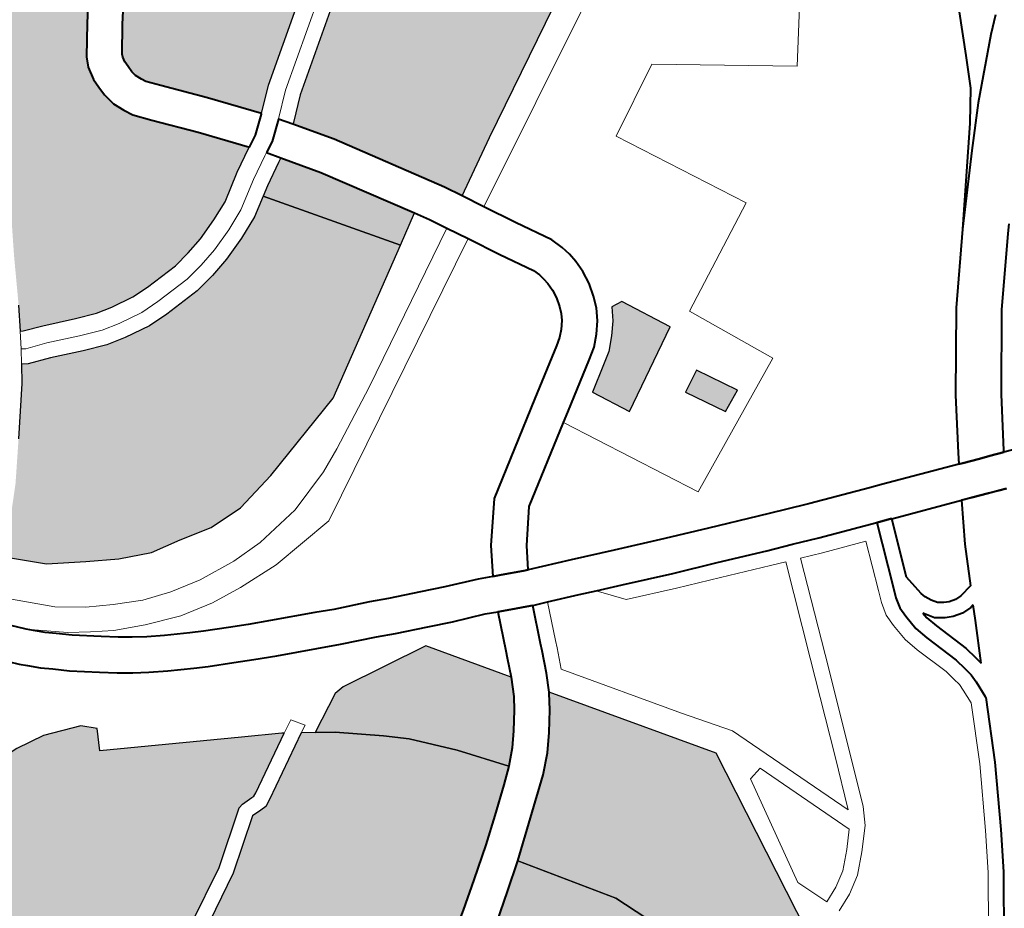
# Model space of a CAD drawing. Header units: metres. Extents: x 149090 to 149776, y 485756 to 486362.
# Tile 44 of 82: x 149594 to 149604, y 486310 to 486319. Entities that reach past the tile are written whole.
import ezdxf

# ---------------------------------------------------------------- set-up
doc = ezdxf.new("R2010")
doc.units = ezdxf.units.M
doc.header["$MEASUREMENT"] = 0
for name, color, linetype, lineweight in [('WVB-alg-onderhoek', 7, 'Continuous', 30), ('WVB-pen-brm-dik 018', 6, 'Continuous', 13), ('WVB-pen-dik 035', 1, 'Continuous', 40), ('WVB-raster-20%', 254, 'Continuous', 30), ('WVB-raster-60%', 253, 'Continuous', 30)]:
    doc.layers.add(name, color=color, linetype=linetype, lineweight=lineweight)

# ---------------------------------------------------------------- blocks, each defined once
blk = doc.blocks.new('INZET')
at = {"layer": 'WVB-raster-20%'}
for points in [[(-0.057309, -0.054669), (-0.057655, -0.054661), (-0.058107, -0.05459), (-0.05842, -0.054512), (-0.058821, -0.054359), (-0.059425, -0.054103), (-0.059799, -0.053967), (-0.059849, -0.053934), (-0.059581, -0.053501), (-0.059101, -0.052666), (-0.058554, -0.051764), (-0.057861, -0.050634), (-0.057589, -0.050174), (-0.057153, -0.0495), (-0.056799, -0.048973), (-0.056074, -0.047995), (-0.055677, -0.047504), (-0.054386, -0.048588), (-0.05529, -0.049749), (-0.055678, -0.050282), (-0.055768, -0.05047), (-0.055821, -0.050725), (-0.055821, -0.050907), (-0.055821, -0.051096), (-0.055777, -0.051338), (-0.055683, -0.051559), (-0.055592, -0.051734), (-0.055348, -0.052035), (-0.054738, -0.052754), (-0.054085, -0.053574), (-0.054102, -0.053583), (-0.054565, -0.053841), (-0.055095, -0.054176), (-0.055482, -0.054342), (-0.055907, -0.054494), (-0.056264, -0.054581), (-0.056619, -0.054644)], [(-0.05831, -0.059268), (-0.059007, -0.059249), (-0.059645, -0.059094), (-0.060245, -0.058978), (-0.060845, -0.058707), (-0.061406, -0.058378), (-0.062064, -0.057972), (-0.062655, -0.05738), (-0.062153, -0.056861), (-0.061648, -0.056327), (-0.061095, -0.055646), (-0.060417, -0.054795), (-0.060202, -0.05448), (-0.060092, -0.054552), (-0.059663, -0.054708), (-0.059063, -0.054963), (-0.058615, -0.055133), (-0.058237, -0.055228), (-0.057714, -0.05531), (-0.057304, -0.05532), (-0.05655, -0.055292), (-0.05613, -0.055218), (-0.055719, -0.055117), (-0.055244, -0.054947), (-0.054792, -0.054753), (-0.054422, -0.05452), (-0.052771, -0.056859), (-0.055582, -0.058552), (-0.057459, -0.059094)], [(-0.049434, -0.063215), (-0.049854, -0.062447), (-0.049432, -0.062217), (-0.049, -0.063008)], [(-0.060863, -0.069272), (-0.061885, -0.068047), (-0.063908, -0.066179), (-0.064194, -0.065944), (-0.062567, -0.065052), (-0.061607, -0.06435), (-0.061411, -0.06435), (-0.06129, -0.06435), (-0.061152, -0.064281), (-0.059884, -0.063569), (-0.05966, -0.06372), (-0.059332, -0.06394), (-0.058597, -0.064549), (-0.058222, -0.064889), (-0.057579, -0.065613), (-0.056932, -0.066453), (-0.05722, -0.0667), (-0.057714, -0.067084), (-0.058188, -0.067454), (-0.058776, -0.067883), (-0.05929, -0.068248), (-0.059943, -0.068687), (-0.060718, -0.069184)], [(-0.05857, -0.074544), (-0.059032, -0.073172), (-0.059458, -0.072184), (-0.059808, -0.071472), (-0.060377, -0.070476), (-0.060714, -0.069999), (-0.060456, -0.069844), (-0.060348, -0.069779), (-0.059559, -0.069272), (-0.058893, -0.068824), (-0.058367, -0.068452), (-0.057858, -0.068079), (-0.056703, -0.069784), (-0.055396, -0.073106), (-0.055549, -0.073174), (-0.058112, -0.074323), (-0.058298, -0.074413)]]:
    blk.add_hatch(color=256, dxfattribs=at).paths.add_polyline_path(points)
at = {"layer": 'WVB-raster-20%', "extrusion": (0, 0, -1)}
for points in [[(0.05351, -0.053173), (0.053076, -0.052796), (0.050895, -0.051261), (0.050109, -0.050719), (0.052235, -0.047695), (0.052237, -0.047696), (0.053588, -0.048702), (0.054731, -0.05017), (0.055075, -0.050642), (0.0551, -0.050695), (0.055121, -0.050796), (0.055121, -0.050907), (0.055121, -0.051033), (0.055102, -0.051136), (0.055049, -0.051261), (0.055004, -0.051348), (0.054809, -0.051587), (0.054197, -0.052309)], [(0.05122, -0.056769), (0.050119, -0.056139), (0.045104, -0.053387), (0.043779, -0.052657), (0.043632, -0.052569), (0.043645, -0.052293), (0.044174, -0.051541), (0.046115, -0.048777), (0.04621, -0.048647), (0.049447, -0.051052), (0.050523, -0.051794), (0.052675, -0.053309), (0.053101, -0.053679), (0.053128, -0.053701), (0.052637, -0.054409), (0.051405, -0.056427)], [(0.064962, -0.065702), (0.064544, -0.064967), (0.063808, -0.06539), (0.062728, -0.064798), (0.061731, -0.06407), (0.061634, -0.06405), (0.061411, -0.06405), (0.061361, -0.06405), (0.061293, -0.064016), (0.060163, -0.063382), (0.060204, -0.063354), (0.060893, -0.062964), (0.063321, -0.061578), (0.063114, -0.061187), (0.063344, -0.060958), (0.064055, -0.060694), (0.064629, -0.060602), (0.064974, -0.06059), (0.065548, -0.06059), (0.066645, -0.060773), (0.067026, -0.061041), (0.067676, -0.061433), (0.068147, -0.061705), (0.067533, -0.062714), (0.067224, -0.063172), (0.066889, -0.063575), (0.066434, -0.06417), (0.065798, -0.064888), (0.065083, -0.065603)]]:
    blk.add_hatch(color=256, dxfattribs=at).paths.add_polyline_path(points)
at = {"layer": 'WVB-raster-60%'}
for points in [[(-0.052771, -0.056859), (-0.054422, -0.05452), (-0.054233, -0.054401), (-0.053791, -0.054153), (-0.0537, -0.054105), (-0.053224, -0.054791), (-0.052179, -0.056503)], [(-0.050978, -0.062125), (-0.05135, -0.061395), (-0.050862, -0.061082), (-0.050626, -0.060926), (-0.050408, -0.060709), (-0.050214, -0.060479), (-0.050073, -0.060241), (-0.049854, -0.060271), (-0.049364, -0.061228)], [(-0.056932, -0.066453), (-0.057579, -0.065613), (-0.058222, -0.064889), (-0.058597, -0.064549), (-0.059332, -0.06394), (-0.05966, -0.06372), (-0.058898, -0.063319), (-0.058691, -0.063308), (-0.0569, -0.063583), (-0.055885, -0.065047), (-0.05606, -0.065388), (-0.056209, -0.065612), (-0.056451, -0.06594), (-0.056669, -0.0662)], [(-0.055396, -0.073106), (-0.056703, -0.069784), (-0.057858, -0.068079), (-0.056474, -0.066983), (-0.056157, -0.066679), (-0.055901, -0.066373), (-0.055635, -0.066014), (-0.055455, -0.065742), (-0.055443, -0.065719), (-0.053455, -0.068594), (-0.054079, -0.072909), (-0.05422, -0.072589)]]:
    blk.add_hatch(color=256, dxfattribs=at).paths.add_polyline_path(points)
at = {"layer": 'WVB-pen-brm-dik 018'}
for p, q in [((-0.050895, -0.051261), (-0.053076, -0.052796)), ((-0.050695, -0.051548), (-0.05286, -0.053072)), ((-0.05286, -0.053072), (-0.050695, -0.051548)), ((-0.052675, -0.053309), (-0.050523, -0.051794)), ((-0.053076, -0.052796), (-0.05351, -0.053173)), ((-0.053519, -0.053181), (-0.053851, -0.053449)), ((-0.05351, -0.053173), (-0.053519, -0.053181)), ((-0.05286, -0.053072), (-0.053294, -0.053449)), ((-0.053294, -0.053449), (-0.05286, -0.053072)), ((-0.053101, -0.053679), (-0.052675, -0.053309)), ((-0.045104, -0.053387), (-0.050119, -0.056139)), ((-0.054102, -0.053583), (-0.054565, -0.053841)), ((-0.054085, -0.053574), (-0.054102, -0.053583)), ((-0.053851, -0.053449), (-0.054085, -0.053574)), ((-0.053657, -0.053742), (-0.0533, -0.053453)), ((-0.053294, -0.053449), (-0.0533, -0.053453)), ((-0.0533, -0.053453), (-0.053294, -0.053449)), ((-0.0533, -0.053453), (-0.053128, -0.053701)), ((-0.053872, -0.053857), (-0.053657, -0.053742)), ((-0.053128, -0.053701), (-0.053101, -0.053679)), ((-0.059849, -0.053934), (-0.060034, -0.054232)), ((-0.059799, -0.053967), (-0.059849, -0.053934)), ((-0.059425, -0.054103), (-0.059799, -0.053967)), ((-0.054565, -0.053841), (-0.055095, -0.054176)), ((-0.053934, -0.05389), (-0.054387, -0.054142)), ((-0.054387, -0.054142), (-0.053934, -0.05389)), ((-0.053872, -0.053857), (-0.053934, -0.05389)), ((-0.053934, -0.05389), (-0.053872, -0.053857)), ((-0.0537, -0.054105), (-0.053872, -0.053857)), ((-0.058821, -0.054359), (-0.059425, -0.054103)), ((-0.054387, -0.054142), (-0.054932, -0.054486)), ((-0.054932, -0.054486), (-0.054387, -0.054142)), ((-0.054233, -0.054401), (-0.053791, -0.054153)), ((-0.053791, -0.054153), (-0.0537, -0.054105)), ((-0.060034, -0.054232), (-0.060202, -0.05448)), ((-0.059957, -0.054282), (-0.060034, -0.054232)), ((-0.060034, -0.054232), (-0.060034, -0.054232)), ((-0.060034, -0.054232), (-0.059957, -0.054282)), ((-0.059553, -0.054428), (-0.059957, -0.054282)), ((-0.059957, -0.054282), (-0.059553, -0.054428)), ((-0.05842, -0.054512), (-0.058821, -0.054359)), ((-0.055482, -0.054342), (-0.055907, -0.054494)), ((-0.055095, -0.054176), (-0.055482, -0.054342)), ((-0.060202, -0.05448), (-0.060092, -0.054552)), ((-0.060092, -0.054552), (-0.059663, -0.054708)), ((-0.058951, -0.054684), (-0.059553, -0.054428)), ((-0.059553, -0.054428), (-0.058951, -0.054684)), ((-0.058107, -0.05459), (-0.05842, -0.054512)), ((-0.055907, -0.054494), (-0.056264, -0.054581)), ((-0.054932, -0.054486), (-0.055354, -0.054668)), ((-0.055354, -0.054668), (-0.054932, -0.054486)), ((-0.054792, -0.054753), (-0.054422, -0.05452)), ((-0.054422, -0.05452), (-0.054233, -0.054401)), ((-0.050993, -0.057188), (-0.045815, -0.054392)), ((-0.045815, -0.054392), (-0.050993, -0.057188)), ((-0.059663, -0.054708), (-0.059063, -0.054963)), ((-0.058525, -0.054846), (-0.058951, -0.054684)), ((-0.058951, -0.054684), (-0.058525, -0.054846)), ((-0.057655, -0.054661), (-0.058107, -0.05459)), ((-0.057309, -0.054669), (-0.057655, -0.054661)), ((-0.056619, -0.054644), (-0.057309, -0.054669)), ((-0.056264, -0.054581), (-0.056619, -0.054644)), ((-0.055354, -0.054668), (-0.055806, -0.05483)), ((-0.055806, -0.05483), (-0.055354, -0.054668)), ((-0.058177, -0.054933), (-0.058525, -0.054846)), ((-0.058525, -0.054846), (-0.058177, -0.054933)), ((-0.057687, -0.055011), (-0.058177, -0.054933)), ((-0.058177, -0.054933), (-0.057687, -0.055011)), ((-0.056192, -0.054924), (-0.056582, -0.054993)), ((-0.056582, -0.054993), (-0.056192, -0.054924)), ((-0.055806, -0.05483), (-0.056192, -0.054924)), ((-0.056192, -0.054924), (-0.055806, -0.05483)), ((-0.055244, -0.054947), (-0.054792, -0.054753)), ((-0.059063, -0.054963), (-0.058615, -0.055133)), ((-0.058615, -0.055133), (-0.058237, -0.055228)), ((-0.057306, -0.055019), (-0.057687, -0.055011)), ((-0.057687, -0.055011), (-0.057306, -0.055019)), ((-0.056582, -0.054993), (-0.057306, -0.055019)), ((-0.057306, -0.055019), (-0.056582, -0.054993)), ((-0.05613, -0.055218), (-0.055719, -0.055117)), ((-0.055719, -0.055117), (-0.055244, -0.054947)), ((-0.058237, -0.055228), (-0.057714, -0.05531)), ((-0.057714, -0.05531), (-0.057304, -0.05532)), ((-0.057304, -0.05532), (-0.05655, -0.055292)), ((-0.05655, -0.055292), (-0.05613, -0.055218)), ((-0.050119, -0.056139), (-0.05122, -0.056769)), ((-0.052179, -0.056503), (-0.052771, -0.056859)), ((-0.052011, -0.056777), (-0.052179, -0.056503)), ((-0.052771, -0.056859), (-0.055582, -0.058552)), ((-0.05183, -0.057113), (-0.052011, -0.056777)), ((-0.05122, -0.056769), (-0.050993, -0.057188)), ((-0.046683, -0.056801), (-0.048069, -0.057552)), ((-0.048069, -0.057552), (-0.046683, -0.056801)), ((-0.044373, -0.058476), (-0.046683, -0.056801)), ((-0.046683, -0.056801), (-0.044373, -0.058476)), ((-0.05488, -0.058783), (-0.05183, -0.057113)), ((-0.05183, -0.057113), (-0.05488, -0.058783)), ((-0.051609, -0.057521), (-0.05183, -0.057113)), ((-0.050993, -0.057188), (-0.050664, -0.057797)), ((-0.04342, -0.057235), (-0.044373, -0.058476)), ((-0.044373, -0.058476), (-0.04342, -0.057235)), ((-0.062064, -0.057972), (-0.062655, -0.05738)), ((-0.057038, -0.060476), (-0.051609, -0.057521)), ((-0.051609, -0.057521), (-0.057038, -0.060476)), ((-0.051277, -0.058134), (-0.051609, -0.057521)), ((-0.048069, -0.057552), (-0.046741, -0.060093)), ((-0.046741, -0.060093), (-0.048069, -0.057552)), ((-0.050664, -0.057797), (-0.050278, -0.058488)), ((-0.061406, -0.058378), (-0.062064, -0.057972)), ((-0.063026, -0.058138), (-0.062414, -0.058755)), ((-0.062414, -0.058755), (-0.063026, -0.058138)), ((-0.050921, -0.058772), (-0.051277, -0.058134)), ((-0.060845, -0.058707), (-0.061406, -0.058378)), ((-0.055582, -0.058552), (-0.057459, -0.059094)), ((-0.050278, -0.058488), (-0.050198, -0.058727)), ((-0.063259, -0.058641), (-0.063127, -0.058789)), ((-0.063127, -0.058789), (-0.062501, -0.059313)), ((-0.062501, -0.059313), (-0.063127, -0.058789)), ((-0.063127, -0.058789), (-0.063024, -0.058892)), ((-0.062414, -0.058755), (-0.061918, -0.059112)), ((-0.061918, -0.059112), (-0.062414, -0.058755)), ((-0.060245, -0.058978), (-0.060845, -0.058707)), ((-0.056097, -0.059412), (-0.05488, -0.058783)), ((-0.05488, -0.058783), (-0.056097, -0.059412)), ((-0.050875, -0.05891), (-0.050921, -0.058772)), ((-0.050198, -0.058727), (-0.050159, -0.058917)), ((-0.063024, -0.058892), (-0.062859, -0.05906)), ((-0.059645, -0.059094), (-0.060245, -0.058978)), ((-0.050852, -0.059023), (-0.050875, -0.05891)), ((-0.050159, -0.058917), (-0.050139, -0.05911)), ((-0.062859, -0.05906), (-0.062694, -0.059199)), ((-0.062694, -0.059199), (-0.062456, -0.059409)), ((-0.061918, -0.059112), (-0.061456, -0.059378)), ((-0.061456, -0.059378), (-0.061918, -0.059112)), ((-0.059007, -0.059249), (-0.059645, -0.059094)), ((-0.057459, -0.059094), (-0.05831, -0.059268)), ((-0.050839, -0.059145), (-0.050852, -0.059023)), ((-0.050839, -0.059305), (-0.050839, -0.059145)), ((-0.050139, -0.05911), (-0.050139, -0.059348)), ((-0.06352, -0.059386), (-0.063636, -0.059271)), ((-0.063335, -0.059574), (-0.06352, -0.059386)), ((-0.062501, -0.059313), (-0.062127, -0.059561)), ((-0.062127, -0.059561), (-0.062501, -0.059313)), ((-0.061456, -0.059378), (-0.060926, -0.059643)), ((-0.060926, -0.059643), (-0.061456, -0.059378)), ((-0.05831, -0.059268), (-0.059007, -0.059249)), ((-0.050859, -0.05947), (-0.050839, -0.059305)), ((-0.050139, -0.059348), (-0.050172, -0.059612)), ((-0.063152, -0.059729), (-0.063335, -0.059574)), ((-0.062456, -0.059409), (-0.06201, -0.059756)), ((-0.062127, -0.059561), (-0.061736, -0.059803)), ((-0.061736, -0.059803), (-0.062127, -0.059561)), ((-0.05657, -0.059631), (-0.056097, -0.059412)), ((-0.056097, -0.059412), (-0.05657, -0.059631)), ((-0.05091, -0.059644), (-0.050859, -0.05947)), ((-0.062903, -0.059948), (-0.063152, -0.059729)), ((-0.06201, -0.059756), (-0.061743, -0.059958)), ((-0.060926, -0.059643), (-0.060383, -0.059828)), ((-0.060383, -0.059828), (-0.060926, -0.059643)), ((-0.057458, -0.05992), (-0.05657, -0.059631)), ((-0.05657, -0.059631), (-0.057458, -0.05992)), ((-0.050963, -0.059781), (-0.05091, -0.059644)), ((-0.050172, -0.059612), (-0.050246, -0.059867)), ((-0.062436, -0.060312), (-0.062903, -0.059948)), ((-0.061743, -0.059958), (-0.061518, -0.06012)), ((-0.061736, -0.059803), (-0.061171, -0.060068)), ((-0.061171, -0.060068), (-0.061736, -0.059803)), ((-0.060383, -0.059828), (-0.059772, -0.059966)), ((-0.059772, -0.059966), (-0.060383, -0.059828)), ((-0.059772, -0.059966), (-0.059022, -0.060047)), ((-0.059022, -0.060047), (-0.059772, -0.059966)), ((-0.058393, -0.060046), (-0.057458, -0.05992)), ((-0.057458, -0.05992), (-0.058393, -0.060046)), ((-0.051145, -0.060032), (-0.051032, -0.059897)), ((-0.051032, -0.059897), (-0.050963, -0.059781)), ((-0.050246, -0.059867), (-0.05033, -0.060086)), ((-0.040905, -0.060158), (-0.040606, -0.059899)), ((-0.061518, -0.06012), (-0.061277, -0.060276)), ((-0.061171, -0.060068), (-0.060492, -0.060326)), ((-0.060492, -0.060326), (-0.061171, -0.060068)), ((-0.059022, -0.060047), (-0.058393, -0.060046)), ((-0.058393, -0.060046), (-0.059022, -0.060047)), ((-0.051407, -0.060244), (-0.051261, -0.060148)), ((-0.051261, -0.060148), (-0.051145, -0.060032)), ((-0.05033, -0.060086), (-0.05046, -0.060305)), ((-0.046741, -0.060093), (-0.048877, -0.061191)), ((-0.048877, -0.061191), (-0.046741, -0.060093)), ((-0.041878, -0.061115), (-0.040905, -0.060158)), ((-0.062159, -0.060521), (-0.062436, -0.060312)), ((-0.061277, -0.060276), (-0.060977, -0.060454)), ((-0.060492, -0.060326), (-0.059839, -0.060476)), ((-0.059839, -0.060476), (-0.060492, -0.060326)), ((-0.052349, -0.060847), (-0.051407, -0.060244)), ((-0.05046, -0.060305), (-0.050629, -0.060506)), ((-0.050073, -0.060241), (-0.050214, -0.060479)), ((-0.049854, -0.060271), (-0.050073, -0.060241)), ((-0.049364, -0.061228), (-0.049854, -0.060271)), ((-0.061913, -0.060698), (-0.062159, -0.060521)), ((-0.060977, -0.060454), (-0.06054, -0.060701)), ((-0.059839, -0.060476), (-0.059213, -0.060544)), ((-0.059213, -0.060544), (-0.059839, -0.060476)), ((-0.059213, -0.060544), (-0.058384, -0.060585)), ((-0.058384, -0.060585), (-0.059213, -0.060544)), ((-0.058384, -0.060585), (-0.057038, -0.060476)), ((-0.057038, -0.060476), (-0.058384, -0.060585)), ((-0.050629, -0.060506), (-0.050816, -0.060693)), ((-0.050214, -0.060479), (-0.050408, -0.060709)), ((-0.064629, -0.060602), (-0.064055, -0.060694)), ((-0.064055, -0.060694), (-0.063344, -0.060958)), ((-0.061646, -0.060871), (-0.061913, -0.060698)), ((-0.06054, -0.060701), (-0.060305, -0.060826)), ((-0.050816, -0.060693), (-0.051025, -0.060831)), ((-0.050408, -0.060709), (-0.050626, -0.060926)), ((-0.061328, -0.06106), (-0.061646, -0.060871)), ((-0.060305, -0.060826), (-0.059858, -0.061052)), ((-0.054134, -0.061988), (-0.052349, -0.060847)), ((-0.051025, -0.060831), (-0.051972, -0.061437)), ((-0.050626, -0.060926), (-0.050862, -0.061082)), ((-0.063344, -0.060958), (-0.063114, -0.061187)), ((-0.060877, -0.061315), (-0.061328, -0.06106)), ((-0.059858, -0.061052), (-0.059511, -0.061226)), ((-0.050862, -0.061082), (-0.05135, -0.061395)), ((-0.042525, -0.061811), (-0.041878, -0.061115)), ((-0.063114, -0.061187), (-0.063321, -0.061578)), ((-0.060626, -0.061448), (-0.060877, -0.061315)), ((-0.059511, -0.061226), (-0.059106, -0.061419)), ((-0.050978, -0.062125), (-0.049364, -0.061228)), ((-0.048877, -0.061191), (-0.048069, -0.062894)), ((-0.048069, -0.062894), (-0.048877, -0.061191)), ((-0.060173, -0.061677), (-0.060626, -0.061448)), ((-0.059106, -0.061419), (-0.058303, -0.061793)), ((-0.051972, -0.061437), (-0.052158, -0.061556)), ((-0.05135, -0.061395), (-0.050978, -0.062125)), ((-0.063321, -0.061578), (-0.060893, -0.062964)), ((-0.059819, -0.061855), (-0.060173, -0.061677)), ((-0.052158, -0.061556), (-0.053661, -0.062516)), ((-0.050783, -0.064194), (-0.052158, -0.061556)), ((-0.052158, -0.061556), (-0.050783, -0.064194)), ((-0.059405, -0.062053), (-0.059819, -0.061855)), ((-0.058303, -0.061793), (-0.057966, -0.061952)), ((-0.043563, -0.062964), (-0.042525, -0.061811)), ((-0.058678, -0.062391), (-0.059405, -0.062053)), ((-0.057966, -0.061952), (-0.057305, -0.062241)), ((-0.054718, -0.062709), (-0.054134, -0.061988)), ((-0.057305, -0.062241), (-0.056961, -0.062401)), ((-0.049854, -0.062447), (-0.049432, -0.062217)), ((-0.049432, -0.062217), (-0.049, -0.063008)), ((-0.058255, -0.062589), (-0.058678, -0.062391)), ((-0.056961, -0.062401), (-0.056373, -0.062657)), ((-0.049434, -0.063215), (-0.049854, -0.062447)), ((-0.057593, -0.062879), (-0.058255, -0.062589)), ((-0.056373, -0.062657), (-0.055929, -0.06285)), ((-0.053661, -0.062516), (-0.054145, -0.063114)), ((-0.055929, -0.06285), (-0.055305, -0.063101)), ((-0.055037, -0.063226), (-0.054718, -0.062709)), ((-0.060893, -0.062964), (-0.060204, -0.063354)), ((-0.057249, -0.063039), (-0.057593, -0.062879)), ((-0.056652, -0.063299), (-0.057249, -0.063039)), ((-0.048069, -0.062894), (-0.050783, -0.064194)), ((-0.050783, -0.064194), (-0.048069, -0.062894)), ((-0.049, -0.063008), (-0.049434, -0.063215)), ((-0.044559, -0.06416), (-0.043563, -0.062964)), ((-0.059906, -0.063238), (-0.060163, -0.063382)), ((-0.060163, -0.063382), (-0.059906, -0.063238)), ((-0.059739, -0.063489), (-0.059906, -0.063238)), ((-0.059906, -0.063238), (-0.059739, -0.063489)), ((-0.055305, -0.063101), (-0.055037, -0.063226)), ((-0.054145, -0.063114), (-0.054396, -0.063521)), ((-0.060163, -0.063382), (-0.061293, -0.064016)), ((-0.060204, -0.063354), (-0.060163, -0.063382)), ((-0.05966, -0.06372), (-0.058898, -0.063319)), ((-0.058898, -0.063319), (-0.058691, -0.063308)), ((-0.058691, -0.063308), (-0.0569, -0.063583)), ((-0.056199, -0.063496), (-0.056652, -0.063299)), ((-0.061152, -0.064281), (-0.059884, -0.063569)), ((-0.059884, -0.063569), (-0.059739, -0.063489)), ((-0.059739, -0.063489), (-0.059884, -0.063569)), ((-0.059884, -0.063569), (-0.05966, -0.06372)), ((-0.0569, -0.063583), (-0.055885, -0.065047)), ((-0.055584, -0.063743), (-0.056199, -0.063496)), ((-0.054396, -0.063521), (-0.053593, -0.063846)), ((-0.042882, -0.063553), (-0.043846, -0.064711)), ((-0.055359, -0.063848), (-0.055584, -0.063743)), ((-0.061293, -0.064016), (-0.061361, -0.06405)), ((-0.055673, -0.064567), (-0.055359, -0.063848)), ((-0.053593, -0.063846), (-0.052791, -0.064177)), ((-0.061731, -0.06407), (-0.062728, -0.064798)), ((-0.061634, -0.06405), (-0.061731, -0.06407)), ((-0.061411, -0.06405), (-0.061634, -0.06405)), ((-0.061361, -0.06405), (-0.061411, -0.06405)), ((-0.054724, -0.064143), (-0.055031, -0.064846)), ((-0.054446, -0.064256), (-0.054724, -0.064143)), ((-0.052791, -0.064177), (-0.051849, -0.064566)), ((-0.045556, -0.065556), (-0.044559, -0.06416)), ((-0.062567, -0.065052), (-0.061607, -0.06435)), ((-0.061607, -0.06435), (-0.061411, -0.06435)), ((-0.061411, -0.06435), (-0.06129, -0.06435)), ((-0.06129, -0.06435), (-0.061152, -0.064281)), ((-0.054446, -0.064256), (-0.054756, -0.064965)), ((-0.054756, -0.064965), (-0.054446, -0.064256)), ((-0.053858, -0.064494), (-0.054446, -0.064256)), ((-0.055728, -0.064694), (-0.055673, -0.064567)), ((-0.05354, -0.064625), (-0.053858, -0.064494)), ((-0.051849, -0.064566), (-0.051024, -0.064892)), ((-0.062728, -0.064798), (-0.063808, -0.06539)), ((-0.055885, -0.065047), (-0.055728, -0.064694)), ((-0.05316, -0.065106), (-0.05354, -0.064625)), ((-0.053058, -0.064824), (-0.05354, -0.064625)), ((-0.05354, -0.064625), (-0.05316, -0.065106)), ((-0.043846, -0.064711), (-0.04481, -0.066061)), ((-0.055087, -0.064977), (-0.055273, -0.065387)), ((-0.055031, -0.064846), (-0.055087, -0.064977)), ((-0.054756, -0.064965), (-0.054813, -0.065098)), ((-0.054813, -0.065098), (-0.054756, -0.064965)), ((-0.052112, -0.065215), (-0.053058, -0.064824)), ((-0.051024, -0.064892), (-0.050091, -0.065263)), ((-0.064194, -0.065944), (-0.062567, -0.065052)), ((-0.054813, -0.065098), (-0.054991, -0.065492)), ((-0.054991, -0.065492), (-0.054813, -0.065098)), ((-0.052224, -0.065493), (-0.05316, -0.065106)), ((-0.05316, -0.065106), (-0.052224, -0.065493)), ((-0.055273, -0.065387), (-0.055443, -0.065719)), ((-0.051282, -0.065543), (-0.052112, -0.065215)), ((-0.050091, -0.065263), (-0.049605, -0.065453)), ((-0.054991, -0.065492), (-0.053558, -0.067558)), ((-0.053558, -0.067558), (-0.054991, -0.065492)), ((-0.051393, -0.065822), (-0.052224, -0.065493)), ((-0.052224, -0.065493), (-0.051393, -0.065822)), ((-0.050348, -0.065915), (-0.051282, -0.065543)), ((-0.049605, -0.065453), (-0.049119, -0.065644)), ((-0.046168, -0.066509), (-0.045556, -0.065556)), ((-0.055443, -0.065719), (-0.053455, -0.068594)), ((-0.049119, -0.065644), (-0.047987, -0.066065)), ((-0.050458, -0.066194), (-0.051393, -0.065822)), ((-0.051393, -0.065822), (-0.050458, -0.066194)), ((-0.04986, -0.066105), (-0.050348, -0.065915)), ((-0.049369, -0.066298), (-0.04986, -0.066105)), ((-0.047987, -0.066065), (-0.047758, -0.06615)), ((-0.047758, -0.06615), (-0.046282, -0.0667)), ((-0.04481, -0.066061), (-0.045403, -0.066984)), ((-0.050867, -0.068134), (-0.050166, -0.066307)), ((-0.050166, -0.066307), (-0.050867, -0.068134)), ((-0.050166, -0.066307), (-0.050458, -0.066194)), ((-0.050458, -0.066194), (-0.050166, -0.066307)), ((-0.04826, -0.06671), (-0.049369, -0.066298)), ((-0.049887, -0.066417), (-0.050587, -0.068242)), ((-0.049887, -0.066417), (-0.050587, -0.068242)), ((-0.049476, -0.066578), (-0.049887, -0.066417)), ((-0.049476, -0.066578), (-0.049887, -0.066417)), ((-0.046282, -0.0667), (-0.046168, -0.066509)), ((-0.048649, -0.066886), (-0.049476, -0.066578)), ((-0.048649, -0.066886), (-0.049476, -0.066578)), ((-0.048727, -0.067928), (-0.04826, -0.06671)), ((-0.049007, -0.06782), (-0.048649, -0.066886)), ((-0.049007, -0.06782), (-0.048649, -0.066886)), ((-0.047979, -0.066815), (-0.048403, -0.067922)), ((-0.04665, -0.06731), (-0.047979, -0.066815)), ((-0.045403, -0.066984), (-0.045424, -0.067019)), ((-0.045424, -0.067019), (-0.044619, -0.067319)), ((-0.047094, -0.068048), (-0.04665, -0.06731)), ((-0.053558, -0.067558), (-0.052937, -0.068421)), ((-0.052937, -0.068421), (-0.053558, -0.067558)), ((-0.049094, -0.068044), (-0.049007, -0.06782)), ((-0.049094, -0.068044), (-0.049007, -0.06782)), ((-0.049158, -0.068301), (-0.049094, -0.068044)), ((-0.049158, -0.068301), (-0.049094, -0.068044)), ((-0.048807, -0.068135), (-0.048727, -0.067928)), ((-0.048403, -0.067922), (-0.048372, -0.068173)), ((-0.047471, -0.068784), (-0.047094, -0.068048)), ((-0.051583, -0.069993), (-0.050867, -0.068134)), ((-0.050867, -0.068134), (-0.051583, -0.069993)), ((-0.050587, -0.068242), (-0.051303, -0.070101)), ((-0.050587, -0.068242), (-0.051303, -0.070101)), ((-0.048858, -0.068338), (-0.048807, -0.068135)), ((-0.048372, -0.068173), (-0.048351, -0.06835)), ((-0.052937, -0.068421), (-0.051975, -0.070995)), ((-0.051975, -0.070995), (-0.052937, -0.068421)), ((-0.049158, -0.068549), (-0.049158, -0.068301)), ((-0.049158, -0.068549), (-0.049158, -0.068301)), ((-0.048858, -0.068538), (-0.048858, -0.068338)), ((-0.048351, -0.06835), (-0.048324, -0.068448)), ((-0.048324, -0.068448), (-0.048269, -0.068568)), ((-0.053455, -0.068594), (-0.054079, -0.072909)), ((-0.049132, -0.068904), (-0.049158, -0.068549)), ((-0.049132, -0.068904), (-0.049158, -0.068549)), ((-0.048834, -0.068855), (-0.048858, -0.068538)), ((-0.048269, -0.068568), (-0.048191, -0.068681)), ((-0.048764, -0.069125), (-0.048834, -0.068855)), ((-0.04853, -0.068718), (-0.048546, -0.068683)), ((-0.048546, -0.068683), (-0.048537, -0.068805)), ((-0.048537, -0.068805), (-0.048476, -0.069042)), ((-0.04841, -0.068891), (-0.04853, -0.068718)), ((-0.048191, -0.068681), (-0.048091, -0.068755)), ((-0.048091, -0.068755), (-0.047995, -0.068799)), ((-0.047995, -0.068799), (-0.047872, -0.068834)), ((-0.047872, -0.068834), (-0.047742, -0.068834)), ((-0.047742, -0.068834), (-0.047471, -0.068784)), ((-0.049052, -0.069208), (-0.049132, -0.068904)), ((-0.049052, -0.069208), (-0.049132, -0.068904)), ((-0.048476, -0.069042), (-0.048254, -0.069741)), ((-0.048245, -0.069015), (-0.04841, -0.068891)), ((-0.048099, -0.069081), (-0.048245, -0.069015)), ((-0.048837, -0.069886), (-0.049052, -0.069208)), ((-0.048837, -0.069886), (-0.049052, -0.069208)), ((-0.048545, -0.069814), (-0.048764, -0.069125)), ((-0.047914, -0.069134), (-0.048099, -0.069081)), ((-0.047714, -0.069134), (-0.047914, -0.069134)), ((-0.047786, -0.069399), (-0.047644, -0.069121)), ((-0.047644, -0.069121), (-0.047714, -0.069134)), ((-0.053193, -0.069396), (-0.053607, -0.071593)), ((-0.053607, -0.071593), (-0.053193, -0.069396)), ((-0.052917, -0.069332), (-0.053193, -0.069396)), ((-0.053193, -0.069396), (-0.052917, -0.069332)), ((-0.052175, -0.071318), (-0.052917, -0.069332)), ((-0.052917, -0.069332), (-0.052175, -0.071318)), ((-0.04818, -0.070149), (-0.047786, -0.069399)), ((-0.048503, -0.070046), (-0.048545, -0.069814)), ((-0.048254, -0.069741), (-0.048208, -0.069993)), ((-0.051975, -0.070995), (-0.051583, -0.069993)), ((-0.051583, -0.069993), (-0.051975, -0.070995)), ((-0.048798, -0.070099), (-0.048837, -0.069886)), ((-0.048798, -0.070099), (-0.048837, -0.069886)), ((-0.048208, -0.069993), (-0.04818, -0.070149)), ((-0.051303, -0.070101), (-0.051699, -0.071112)), ((-0.051303, -0.070101), (-0.051699, -0.071112)), ((-0.048772, -0.070246), (-0.048798, -0.070099)), ((-0.048772, -0.070246), (-0.048798, -0.070099)), ((-0.048472, -0.07022), (-0.048503, -0.070046)), ((-0.048472, -0.070389), (-0.048472, -0.07022)), ((-0.048791, -0.070671), (-0.048772, -0.07038)), ((-0.048791, -0.070671), (-0.048772, -0.07038)), ((-0.048772, -0.07038), (-0.048772, -0.070246)), ((-0.048772, -0.07038), (-0.048772, -0.070246)), ((-0.048494, -0.070727), (-0.048472, -0.070389)), ((-0.049342, -0.071751), (-0.048791, -0.070671)), ((-0.049342, -0.071751), (-0.048791, -0.070671)), ((-0.049078, -0.071895), (-0.048495, -0.070751)), ((-0.048495, -0.070751), (-0.048494, -0.070727)), ((-0.051699, -0.071112), (-0.05188, -0.071438)), ((-0.051699, -0.071112), (-0.05188, -0.071438)), ((-0.052447, -0.071622), (-0.052175, -0.071318)), ((-0.052175, -0.071318), (-0.052447, -0.071622)), ((-0.05188, -0.071438), (-0.052231, -0.07183)), ((-0.05188, -0.071438), (-0.052231, -0.07183)), ((-0.053607, -0.071593), (-0.053363, -0.072234)), ((-0.053363, -0.072234), (-0.053607, -0.071593)), ((-0.052751, -0.071915), (-0.052447, -0.071622)), ((-0.052447, -0.071622), (-0.052751, -0.071915)), ((-0.050005, -0.072886), (-0.049342, -0.071751)), ((-0.050005, -0.072886), (-0.049342, -0.071751)), ((-0.053047, -0.072097), (-0.052751, -0.071915)), ((-0.052751, -0.071915), (-0.053047, -0.072097)), ((-0.052231, -0.07183), (-0.052566, -0.072154)), ((-0.052231, -0.07183), (-0.052566, -0.072154)), ((-0.049748, -0.07304), (-0.049078, -0.071895)), ((-0.053363, -0.072234), (-0.053047, -0.072097)), ((-0.053047, -0.072097), (-0.053363, -0.072234)), ((-0.052566, -0.072154), (-0.052908, -0.072364)), ((-0.052566, -0.072154), (-0.052908, -0.072364)), ((-0.052908, -0.072364), (-0.053264, -0.072518)), ((-0.052908, -0.072364), (-0.053264, -0.072518)), ((-0.050435, -0.07359), (-0.050005, -0.072886)), ((-0.050435, -0.07359), (-0.050005, -0.072886)), ((-0.050184, -0.073754), (-0.049748, -0.07304)), ((-0.051213, -0.0747), (-0.050435, -0.07359)), ((-0.051213, -0.0747), (-0.050435, -0.07359)), ((-0.050971, -0.074878), (-0.050184, -0.073754))]:
    blk.add_line(p, q, dxfattribs=at)
at = {"layer": 'WVB-pen-dik 035', "ltscale": 0.5}
for p, q in [((-0.041155, -0.059438), (-0.041546, -0.060215)), ((-0.041546, -0.060215), (-0.041836, -0.060792)), ((-0.041836, -0.060792), (-0.042245, -0.06135)), ((-0.042245, -0.06135), (-0.043563, -0.062964))]:
    blk.add_line(p, q, dxfattribs=at)
at = {"layer": 'WVB-pen-dik 035'}
for p, q in [((-0.04853, -0.068718), (-0.048546, -0.068683)), ((-0.048546, -0.068683), (-0.048537, -0.068805)), ((-0.048537, -0.068805), (-0.048476, -0.069042)), ((-0.04841, -0.068891), (-0.04853, -0.068718)), ((-0.048476, -0.069042), (-0.048254, -0.069741)), ((-0.048245, -0.069015), (-0.04841, -0.068891)), ((-0.048099, -0.069081), (-0.048245, -0.069015)), ((-0.047914, -0.069134), (-0.048099, -0.069081)), ((-0.047714, -0.069134), (-0.047914, -0.069134)), ((-0.047786, -0.069399), (-0.047644, -0.069121)), ((-0.047644, -0.069121), (-0.047714, -0.069134)), ((-0.04818, -0.070149), (-0.047786, -0.069399)), ((-0.048254, -0.069741), (-0.048208, -0.069993)), ((-0.048208, -0.069993), (-0.04818, -0.070149))]:
    blk.add_line(p, q, dxfattribs=at)
at = {"layer": 'WVB-pen-dik 035', "flags": 128}
for points in [[(-0.054386, -0.048588), (-0.05529, -0.049749), (-0.055678, -0.050282), (-0.055768, -0.05047), (-0.055821, -0.050725), (-0.055821, -0.050907), (-0.055821, -0.051096), (-0.055777, -0.051338), (-0.055683, -0.051559), (-0.055592, -0.051734), (-0.055348, -0.052035), (-0.054738, -0.052754), (-0.054085, -0.053574)], [(-0.05351, -0.053173), (-0.054197, -0.052309), (-0.054809, -0.051587), (-0.055004, -0.051348), (-0.055049, -0.051261), (-0.055102, -0.051136), (-0.055121, -0.051033), (-0.055121, -0.050907), (-0.055121, -0.050796), (-0.0551, -0.050695), (-0.055075, -0.050642), (-0.054731, -0.05017), (-0.053588, -0.048702)], [(-0.054085, -0.053574), (-0.053851, -0.053449), (-0.053519, -0.053181), (-0.05351, -0.053173)], [(-0.0533, -0.053453), (-0.053657, -0.053742), (-0.053872, -0.053857)], [(-0.053128, -0.053701), (-0.0533, -0.053453)], [(-0.05122, -0.056769), (-0.051405, -0.056427), (-0.052637, -0.054409), (-0.053128, -0.053701)], [(-0.053872, -0.053857), (-0.0537, -0.054105)], [(-0.0537, -0.054105), (-0.053224, -0.054791), (-0.052179, -0.056503)], [(-0.052179, -0.056503), (-0.052011, -0.056777), (-0.05183, -0.057113)], [(-0.050993, -0.057188), (-0.05122, -0.056769)], [(-0.052158, -0.061556), (-0.051972, -0.061437), (-0.051025, -0.060831), (-0.050816, -0.060693), (-0.050629, -0.060506), (-0.05046, -0.060305), (-0.05033, -0.060086), (-0.050246, -0.059867), (-0.050172, -0.059612), (-0.050139, -0.059348), (-0.050139, -0.05911), (-0.050159, -0.058917), (-0.050198, -0.058727), (-0.050278, -0.058488), (-0.050664, -0.057797), (-0.050993, -0.057188)], [(-0.05183, -0.057113), (-0.051609, -0.057521)], [(-0.051609, -0.057521), (-0.051277, -0.058134), (-0.050921, -0.058772), (-0.050875, -0.05891), (-0.050852, -0.059023), (-0.050839, -0.059145), (-0.050839, -0.059305), (-0.050859, -0.05947), (-0.05091, -0.059644), (-0.050963, -0.059781), (-0.051032, -0.059897), (-0.051145, -0.060032), (-0.051261, -0.060148), (-0.051407, -0.060244), (-0.052349, -0.060847), (-0.054134, -0.061988), (-0.054718, -0.062709), (-0.055037, -0.063226)], [(-0.063127, -0.058789), (-0.063259, -0.058641), (-0.063414, -0.058466), (-0.063567, -0.058288)], [(-0.06408, -0.058765), (-0.063936, -0.058933), (-0.063782, -0.059106), (-0.063636, -0.059271), (-0.06352, -0.059386), (-0.063335, -0.059574), (-0.063152, -0.059729), (-0.062903, -0.059948), (-0.062436, -0.060312), (-0.062159, -0.060521), (-0.061913, -0.060698), (-0.061646, -0.060871), (-0.061328, -0.06106), (-0.060877, -0.061315), (-0.060626, -0.061448), (-0.060173, -0.061677), (-0.059819, -0.061855), (-0.059405, -0.062053), (-0.058678, -0.062391)], [(-0.055037, -0.063226), (-0.055305, -0.063101), (-0.055929, -0.06285), (-0.056373, -0.062657), (-0.056961, -0.062401), (-0.057305, -0.062241), (-0.057966, -0.061952), (-0.058303, -0.061793), (-0.059106, -0.061419), (-0.059511, -0.061226), (-0.059858, -0.061052), (-0.060305, -0.060826), (-0.06054, -0.060701), (-0.060977, -0.060454), (-0.061277, -0.060276), (-0.061518, -0.06012), (-0.061743, -0.059958), (-0.06201, -0.059756), (-0.062456, -0.059409), (-0.062694, -0.059199), (-0.062859, -0.05906), (-0.063024, -0.058892), (-0.063127, -0.058789)], [(-0.040606, -0.059899), (-0.040905, -0.060158), (-0.041878, -0.061115), (-0.042525, -0.061811), (-0.043563, -0.062964), (-0.044559, -0.06416), (-0.045556, -0.065556), (-0.046168, -0.066509), (-0.046282, -0.0667)], [(-0.054396, -0.063521), (-0.054145, -0.063114), (-0.053661, -0.062516), (-0.052158, -0.061556)], [(-0.058678, -0.062391), (-0.058255, -0.062589), (-0.057593, -0.062879), (-0.057249, -0.063039), (-0.056652, -0.063299), (-0.056199, -0.063496), (-0.055584, -0.063743), (-0.055359, -0.063848)], [(-0.054396, -0.063521), (-0.054484, -0.063485), (-0.05489, -0.063295), (-0.055037, -0.063226)], [(-0.055037, -0.063226), (-0.05489, -0.063295), (-0.054484, -0.063485), (-0.054396, -0.063521)], [(-0.045424, -0.067019), (-0.045403, -0.066984), (-0.04481, -0.066061), (-0.043846, -0.064711), (-0.042882, -0.063553), (-0.042755, -0.063412)], [(-0.046282, -0.0667), (-0.047758, -0.06615), (-0.047987, -0.066065), (-0.049119, -0.065644), (-0.049605, -0.065453), (-0.050091, -0.065263), (-0.051024, -0.064892), (-0.051849, -0.064566), (-0.052791, -0.064177), (-0.053593, -0.063846), (-0.054396, -0.063521)], [(-0.055359, -0.063848), (-0.055673, -0.064567), (-0.055728, -0.064694), (-0.055885, -0.065047)], [(-0.054724, -0.064143), (-0.054764, -0.064127), (-0.055187, -0.063929), (-0.055359, -0.063848)], [(-0.055359, -0.063848), (-0.055187, -0.063929), (-0.054764, -0.064127), (-0.054724, -0.064143)], [(-0.055443, -0.065719), (-0.055273, -0.065387), (-0.055087, -0.064977), (-0.055031, -0.064846), (-0.054724, -0.064143)], [(-0.054724, -0.064143), (-0.054446, -0.064256)], [(-0.054446, -0.064256), (-0.053858, -0.064494), (-0.05354, -0.064625)], [(-0.05354, -0.064625), (-0.053058, -0.064824), (-0.052112, -0.065215), (-0.051282, -0.065543), (-0.050348, -0.065915), (-0.04986, -0.066105), (-0.049369, -0.066298), (-0.04826, -0.06671)], [(-0.055885, -0.065047), (-0.05606, -0.065388), (-0.056209, -0.065612), (-0.056451, -0.06594), (-0.056669, -0.0662), (-0.056932, -0.066453)], [(-0.056474, -0.066983), (-0.056157, -0.066679), (-0.055901, -0.066373), (-0.055635, -0.066014), (-0.055455, -0.065742), (-0.055443, -0.065719)], [(-0.056932, -0.066453), (-0.05722, -0.0667), (-0.057714, -0.067084), (-0.058188, -0.067454), (-0.058776, -0.067883), (-0.05929, -0.068248), (-0.059943, -0.068687), (-0.060718, -0.069184), (-0.060863, -0.069272)], [(-0.04826, -0.06671), (-0.048727, -0.067928), (-0.048807, -0.068135), (-0.048858, -0.068338), (-0.048858, -0.068538), (-0.048834, -0.068855), (-0.048764, -0.069125), (-0.048545, -0.069814), (-0.048503, -0.070046), (-0.048472, -0.07022), (-0.048472, -0.070389), (-0.048494, -0.070727), (-0.048495, -0.070751)], [(-0.04826, -0.06671), (-0.048231, -0.066721), (-0.048002, -0.066806), (-0.047979, -0.066815)], [(-0.047979, -0.066815), (-0.048002, -0.066806), (-0.048231, -0.066721), (-0.04826, -0.06671)], [(-0.045424, -0.067019), (-0.045692, -0.066919), (-0.045892, -0.066845), (-0.046207, -0.066728), (-0.046282, -0.0667)], [(-0.046282, -0.0667), (-0.046207, -0.066728), (-0.045892, -0.066845), (-0.045692, -0.066919), (-0.045424, -0.067019)], [(-0.048403, -0.067922), (-0.047979, -0.066815)], [(-0.047979, -0.066815), (-0.04665, -0.06731)], [(-0.057858, -0.068079), (-0.056474, -0.066983)], [(-0.044355, -0.067417), (-0.044619, -0.067319), (-0.045424, -0.067019)], [(-0.04665, -0.06731), (-0.047094, -0.068048), (-0.047471, -0.068784)], [(-0.04665, -0.06731), (-0.046451, -0.067384), (-0.046137, -0.067501), (-0.045936, -0.067575), (-0.045792, -0.067629)], [(-0.045792, -0.067629), (-0.045936, -0.067575), (-0.046137, -0.067501), (-0.046451, -0.067384), (-0.04665, -0.06731)], [(-0.060456, -0.069844), (-0.060348, -0.069779), (-0.059559, -0.069272), (-0.058893, -0.068824), (-0.058367, -0.068452), (-0.057858, -0.068079)], [(-0.047471, -0.068784), (-0.047742, -0.068834), (-0.047872, -0.068834), (-0.047995, -0.068799), (-0.048091, -0.068755), (-0.048191, -0.068681), (-0.048269, -0.068568), (-0.048324, -0.068448), (-0.048351, -0.06835), (-0.048372, -0.068173), (-0.048403, -0.067922)], [(-0.048495, -0.070751), (-0.049078, -0.071895), (-0.049748, -0.07304), (-0.050184, -0.073754), (-0.050971, -0.074878), (-0.05157, -0.075653), (-0.052258, -0.076453), (-0.052911, -0.077187), (-0.053519, -0.077811), (-0.054056, -0.078324), (-0.054655, -0.078867), (-0.054719, -0.078919)]]:
    blk.add_lwpolyline(points, dxfattribs=at)
at = {"layer": 'WVB-raster-20%', "flags": 128}
for points in [[(-0.059581, -0.053501), (-0.059849, -0.053934), (-0.059799, -0.053967), (-0.059425, -0.054103), (-0.058821, -0.054359), (-0.05842, -0.054512), (-0.058107, -0.05459), (-0.057655, -0.054661), (-0.057309, -0.054669), (-0.056619, -0.054644), (-0.056264, -0.054581), (-0.055907, -0.054494), (-0.055482, -0.054342), (-0.055095, -0.054176), (-0.054565, -0.053841), (-0.054102, -0.053583), (-0.054085, -0.053574), (-0.054738, -0.052754), (-0.055348, -0.052035), (-0.055592, -0.051734), (-0.055683, -0.051559), (-0.055777, -0.051338), (-0.055821, -0.051096), (-0.055821, -0.050907), (-0.055821, -0.050725), (-0.055768, -0.05047), (-0.055678, -0.050282), (-0.05529, -0.049749), (-0.054386, -0.048588)], [(-0.062655, -0.05738), (-0.062064, -0.057972), (-0.061406, -0.058378), (-0.060845, -0.058707), (-0.060245, -0.058978), (-0.059645, -0.059094), (-0.059007, -0.059249), (-0.05831, -0.059268), (-0.057459, -0.059094), (-0.055582, -0.058552), (-0.052771, -0.056859), (-0.054422, -0.05452), (-0.054792, -0.054753), (-0.055244, -0.054947), (-0.055719, -0.055117), (-0.05613, -0.055218), (-0.05655, -0.055292), (-0.057304, -0.05532), (-0.057714, -0.05531), (-0.058237, -0.055228), (-0.058615, -0.055133), (-0.059063, -0.054963), (-0.059663, -0.054708), (-0.060092, -0.054552), (-0.060202, -0.05448), (-0.060417, -0.054795), (-0.061095, -0.055646)], [(-0.063808, -0.06539), (-0.062728, -0.064798), (-0.061731, -0.06407), (-0.061634, -0.06405), (-0.061411, -0.06405), (-0.061361, -0.06405), (-0.061293, -0.064016), (-0.060163, -0.063382), (-0.060204, -0.063354), (-0.060893, -0.062964), (-0.063321, -0.061578), (-0.063114, -0.061187), (-0.063344, -0.060958), (-0.064055, -0.060694), (-0.064629, -0.060602), (-0.064974, -0.06059), (-0.065548, -0.06059), (-0.066645, -0.060773), (-0.067026, -0.061041), (-0.067676, -0.061433), (-0.068147, -0.061705), (-0.067533, -0.062714)]]:
    blk.add_lwpolyline(points, dxfattribs=at)
for points in [[(-0.05351, -0.053173), (-0.053076, -0.052796), (-0.050895, -0.051261), (-0.050109, -0.050719), (-0.052235, -0.047695), (-0.052237, -0.047696), (-0.053588, -0.048702), (-0.054731, -0.05017), (-0.055075, -0.050642), (-0.0551, -0.050695), (-0.055121, -0.050796), (-0.055121, -0.050907), (-0.055121, -0.051033), (-0.055102, -0.051136), (-0.055049, -0.051261), (-0.055004, -0.051348), (-0.054809, -0.051587), (-0.054197, -0.052309)], [(-0.05122, -0.056769), (-0.050119, -0.056139), (-0.045104, -0.053387), (-0.043779, -0.052657), (-0.043632, -0.052569), (-0.043645, -0.052293), (-0.044174, -0.051541), (-0.046115, -0.048777), (-0.04621, -0.048647), (-0.049447, -0.051052), (-0.050523, -0.051794), (-0.052675, -0.053309), (-0.053101, -0.053679), (-0.053128, -0.053701), (-0.052637, -0.054409), (-0.051405, -0.056427)], [(-0.049, -0.063008), (-0.049432, -0.062217), (-0.049854, -0.062447), (-0.049434, -0.063215)], [(-0.056932, -0.066453), (-0.057579, -0.065613), (-0.058222, -0.064889), (-0.058597, -0.064549), (-0.059332, -0.06394), (-0.05966, -0.06372), (-0.059884, -0.063569), (-0.061152, -0.064281), (-0.06129, -0.06435), (-0.061411, -0.06435), (-0.061607, -0.06435), (-0.062567, -0.065052), (-0.064194, -0.065944), (-0.063908, -0.066179), (-0.061885, -0.068047), (-0.060863, -0.069272), (-0.060718, -0.069184), (-0.059943, -0.068687), (-0.05929, -0.068248), (-0.058776, -0.067883), (-0.058188, -0.067454), (-0.057714, -0.067084), (-0.05722, -0.0667)], [(-0.055396, -0.073106), (-0.056703, -0.069784), (-0.057858, -0.068079), (-0.058367, -0.068452), (-0.058893, -0.068824), (-0.059559, -0.069272), (-0.060348, -0.069779), (-0.060456, -0.069844), (-0.060714, -0.069999), (-0.060377, -0.070476), (-0.059808, -0.071472), (-0.059458, -0.072184), (-0.059032, -0.073172), (-0.05857, -0.074544), (-0.058298, -0.074413), (-0.058112, -0.074323), (-0.055549, -0.073174)]]:
    blk.add_lwpolyline(points, close=True, dxfattribs=at)
at = {"layer": 'WVB-raster-60%', "flags": 128}
for points in [[(-0.052179, -0.056503), (-0.053224, -0.054791), (-0.0537, -0.054105), (-0.053791, -0.054153), (-0.054233, -0.054401), (-0.054422, -0.05452), (-0.052771, -0.056859)], [(-0.05135, -0.061395), (-0.050978, -0.062125), (-0.049364, -0.061228), (-0.049854, -0.060271), (-0.050073, -0.060241), (-0.050214, -0.060479), (-0.050408, -0.060709), (-0.050626, -0.060926), (-0.050862, -0.061082)], [(-0.055885, -0.065047), (-0.0569, -0.063583), (-0.058691, -0.063308), (-0.058898, -0.063319), (-0.05966, -0.06372), (-0.059332, -0.06394), (-0.058597, -0.064549), (-0.058222, -0.064889), (-0.057579, -0.065613), (-0.056932, -0.066453), (-0.056669, -0.0662), (-0.056451, -0.06594), (-0.056209, -0.065612), (-0.05606, -0.065388)], [(-0.054079, -0.072909), (-0.053455, -0.068594), (-0.055443, -0.065719), (-0.055455, -0.065742), (-0.055635, -0.066014), (-0.055901, -0.066373), (-0.056157, -0.066679), (-0.056474, -0.066983), (-0.057858, -0.068079), (-0.056703, -0.069784), (-0.055396, -0.073106), (-0.05422, -0.072589)]]:
    blk.add_lwpolyline(points, close=True, dxfattribs=at)

msp = doc.modelspace()

# ---------------------------------------------------------------- linework, layer by layer
at = {"layer": 'WVB-alg-onderhoek', "lineweight": 40, "ltscale": 500}
msp.add_3dface([(149266.0511, 485765.9943), (149768.6553, 486120.415), (149603.259, 486354.9637), (149100.6548, 486000.543)], dxfattribs=at)

# ---------------------------------------------------------------- block references
at = {"layer": 'WVB-raster-60%', "xscale": 500.0000000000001, "yscale": 500.0000000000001, "zscale": 500.0000000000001, "rotation": 35.19028839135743}
msp.add_blockref('INZET', (149603.259, 486354.9637), dxfattribs=at)

doc.saveas('drawing.dxf')
